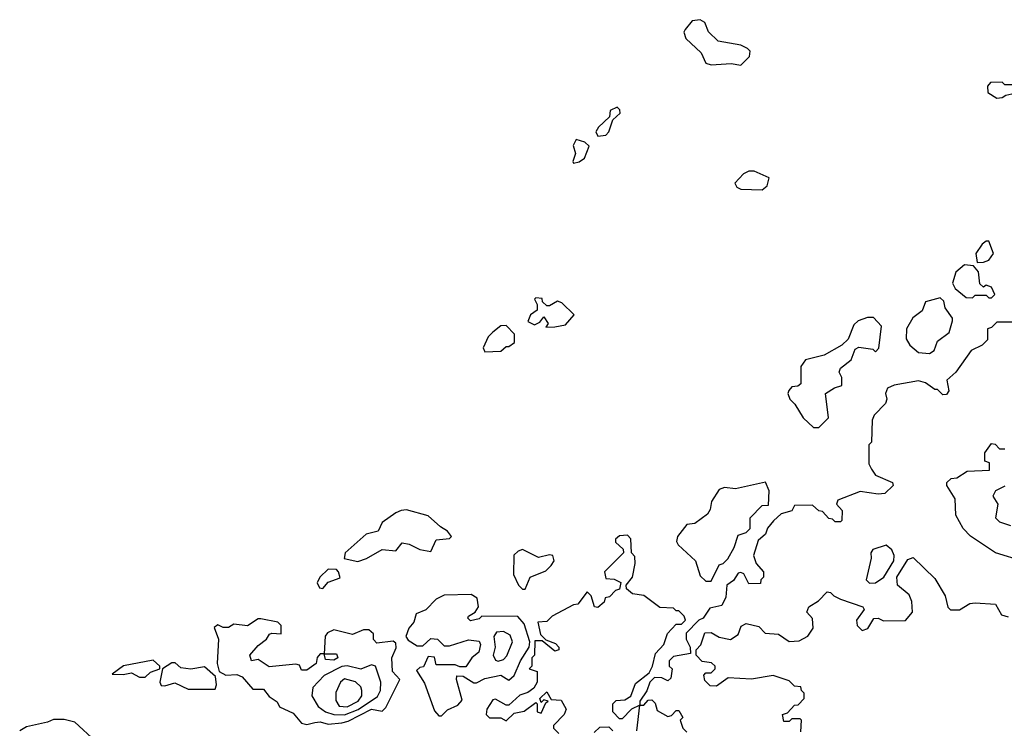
# Model space of a CAD drawing. Extents: x 2889633 to 3052318, y 540750 to 918690.
# Tile 16 of 256: x 3006850 to 3010503, y 559184 to 561811. Entities that reach past the tile are written whole.
import ezdxf

# ---------------------------------------------------------------- set-up
doc = ezdxf.new("R2010")
doc.units = 0

msp = doc.modelspace()

# ---------------------------------------------------------------- linework, layer by layer
at = {"layer": '0CON02XD'}
for points in [[(3009525, 561643.3), (3009557.5, 561675), (3009560, 561695), (3009550, 561705), (3009525, 561716.7), (3009441.7, 561731.7), (3009405, 561766.7), (3009391.2, 561801.2), (3009375, 561811.2), (3009345, 561806.7), (3009318.8, 561775), (3009314, 561765), (3009321.7, 561741.7), (3009378.5, 561688.5), (3009395, 561650), (3009415, 561644), (3009489.2, 561649.2), (3009525, 561643.3)], [(3010475, 561520), (3010495, 561522.5), (3010508.3, 561531.7), (3010541.7, 561538.3), (3010570, 561555), (3010590, 561575), (3010585, 561590), (3010555, 561587.5), (3010535, 561570), (3010505, 561570), (3010495, 561580), (3010451.7, 561578.3), (3010440, 561565), (3010441.7, 561541.7), (3010475, 561520)], [(3008995, 561380), (3009025, 561383.8), (3009036.2, 561395), (3009050, 561440), (3009077.5, 561465), (3009077, 561477), (3009067, 561487), (3009040, 561475), (3009038.3, 561451.7), (3008997, 561413), (3008987.5, 561395), (3008995, 561380)], [(3008905, 561280), (3008925, 561283.8), (3008945, 561297.5), (3008963, 561343), (3008947, 561357), (3008915, 561367.5), (3008903.3, 561345), (3008912.5, 561315), (3008902.5, 561285), (3008905, 561280)], [(3009605, 561180), (3009622.5, 561195), (3009630, 561225), (3009575, 561250), (3009555, 561250), (3009535, 561240), (3009502.5, 561205), (3009510.7, 561190.7), (3009525, 561182.5), (3009605, 561180)], [(3010401.7, 560911.7), (3010425, 560912.5), (3010445, 560920), (3010462.5, 560945), (3010445, 560990), (3010435, 560990), (3010420.7, 560979.3), (3010397.5, 560945), (3010401.7, 560911.7)], [(3010455, 560780), (3010467.5, 560792.5), (3010455, 560820), (3010435, 560827.5), (3010425, 560820), (3010411.7, 560831.7), (3010407, 560877), (3010388.3, 560898.3), (3010355, 560902.5), (3010322.5, 560875), (3010310, 560835), (3010320, 560815), (3010361.7, 560781.7), (3010385, 560780), (3010395, 560790), (3010435, 560790), (3010445, 560780), (3010455, 560780)], [(3008801.7, 560671.7), (3008835, 560672.5), (3008875, 560680), (3008907, 560717), (3008861.7, 560761.7), (3008845, 560767.5), (3008815, 560750), (3008805, 560750), (3008790, 560765), (3008788.3, 560778.3), (3008765, 560780), (3008760, 560775), (3008770, 560755), (3008770, 560735), (3008745, 560717.5), (3008735, 560692.5), (3008759.3, 560680.7), (3008780, 560690), (3008795, 560710), (3008810, 560685), (3008801.7, 560671.7)], [(3010225, 560573.3), (3010242.5, 560585), (3010255, 560620), (3010298.3, 560651.7), (3010310, 560695), (3010310, 560705), (3010283, 560743), (3010278.3, 560768.3), (3010265, 560780), (3010210, 560765), (3010197.5, 560732.5), (3010163.6, 560706.4), (3010140, 560665), (3010138.3, 560628.3), (3010152.5, 560605), (3010185, 560577.5), (3010225, 560573.3)], [(3009815, 560300), (3009850, 560335), (3009840, 560425), (3009873, 560447), (3009900, 560455), (3009900, 560485), (3009890, 560505), (3009895, 560520), (3009935, 560550), (3009950, 560590), (3009963, 560597), (3010015, 560590), (3010025, 560580), (3010037, 560593), (3010047.5, 560675), (3010017, 560707), (3009995, 560707.5), (3009960, 560695), (3009945, 560680), (3009923.6, 560626.4), (3009900, 560605), (3009835, 560567.5), (3009765, 560550), (3009747.5, 560525), (3009748.3, 560461.7), (3009737, 560453), (3009715, 560450), (3009703.3, 560436.7), (3009700, 560425), (3009707.5, 560405), (3009726.1, 560386.1), (3009756.7, 560335), (3009795, 560300), (3009815, 560300)], [(3008575, 560580), (3008635, 560582.5), (3008655, 560600), (3008665, 560600), (3008686.2, 560615), (3008686, 560645), (3008655, 560677.5), (3008635, 560676.2), (3008605, 560652.5), (3008587.5, 560635), (3008570, 560595), (3008575, 560580)], [(3010545, 560690), (3010475, 560690), (3010455, 560670), (3010440, 560665), (3010440, 560625), (3010420, 560605), (3010380, 560585), (3010322.5, 560505), (3010290, 560475), (3010297.5, 560435), (3010288.3, 560421.7), (3010275, 560420), (3010255, 560440), (3010245, 560440), (3010210, 560465), (3010185, 560472.5), (3010093.6, 560456.4), (3010070, 560445), (3010062.5, 560425), (3010067.5, 560405), (3010061.7, 560388.3), (3010020, 560345), (3010013, 560327), (3010010, 560245), (3010000, 560235), (3010000, 560165), (3010010, 560145), (3010025, 560122.5), (3010087.5, 560095), (3010090, 560085), (3010060, 560055), (3010035, 560052.5), (3009968.3, 560061.7), (3009885, 560030), (3009880, 560015), (3009901.7, 559991.7), (3009900, 559955), (3009895, 559950), (3009875, 559950), (3009865, 559960), (3009851.7, 559961.7), (3009828.3, 559988.3), (3009815, 559990), (3009791.7, 560011.7), (3009725, 560010), (3009715, 559990), (3009675, 559980), (3009647, 559953), (3009623.9, 559926.1), (3009616.2, 559903.8)], [(3010575, 559802.5), (3010470, 559835), (3010377, 559897), (3010350, 559925), (3010322.5, 559975), (3010320, 560035), (3010290, 560085), (3010290, 560095), (3010305, 560110), (3010327, 560113), (3010365, 560137.5), (3010448.3, 560141.7), (3010448.3, 560168.3), (3010430, 560175), (3010430, 560205), (3010455, 560240), (3010468.3, 560238.3), (3010485, 560220), (3010505, 560220)], [(3009415, 559730), (3009445, 559790), (3009460, 559795), (3009477, 559813), (3009500, 559855), (3009515, 559900), (3009545, 559910), (3009560, 559925), (3009560, 559965), (3009605, 560010), (3009628.3, 560011.7), (3009630, 560065), (3009617, 560097), (3009505, 560072.5), (3009465, 560077.5), (3009445, 560070), (3009416.2, 560025), (3009412, 559995), (3009402, 559978), (3009355, 559943.3), (3009325, 559940), (3009290, 559895), (3009287, 559877), (3009292.5, 559865), (3009356.7, 559805), (3009375, 559750), (3009395, 559730), (3009415, 559730)], [(3010505, 560082.5), (3010470, 560065), (3010460, 560045), (3010478.8, 560015), (3010470, 559965), (3010485, 559950), (3010526.1, 559936.1)], [(3008105, 559802.5), (3008136.7, 559813.3), (3008195, 559847.5), (3008245, 559842.5), (3008268.3, 559871.7), (3008295, 559867.5), (3008335, 559847.5), (3008375, 559840), (3008395, 559882.5), (3008445, 559887.5), (3008452.5, 559895), (3008437.5, 559915), (3008410.7, 559930.7), (3008365, 559972.5), (3008285, 559993.8), (3008265, 559991.2), (3008245, 559983.3), (3008195, 559946.7), (3008180, 559915), (3008135, 559903.8), (3008057.5, 559835), (3008054.2, 559814.2), (3008105, 559802.5)], [(3009140, 559175), (3009150, 559270), (3009120, 559255), (3009085, 559220), (3009075, 559220), (3009050, 559245), (3009050, 559275), (3009063, 559287), (3009095, 559290), (3009116.7, 559303.3), (3009135, 559350), (3009185, 559390), (3009197.5, 559415), (3009208.3, 559461.7), (3009240, 559495), (3009253.6, 559536.4), (3009285, 559570), (3009305, 559570), (3009320, 559585), (3009315, 559600), (3009295, 559620), (3009285, 559620), (3009275, 559630), (3009225, 559632.5), (3009165, 559676.7), (3009123, 559683), (3009101.7, 559701.7), (3009100, 559715), (3009123.3, 559745), (3009133.3, 559795), (3009131.7, 559821.7), (3009120, 559835), (3009117, 559887), (3009105, 559900), (3009075, 559897.5), (3009060, 559885), (3009060, 559875), (3009088.3, 559848.3), (3009090, 559835), (3009020, 559765), (3009025, 559740), (3009055, 559737.5), (3009080, 559725), (3009075, 559700), (3009060, 559695), (3009038.3, 559671.7), (3009021.7, 559668.3), (3009018.3, 559651.7), (3008995, 559632.5), (3008982.5, 559635), (3008970, 559675), (3008955, 559690), (3008920, 559645), (3008905, 559642.5), (3008825, 559600), (3008805, 559580), (3008771.7, 559578.3), (3008781.7, 559531.7), (3008801.7, 559511.7), (3008838.3, 559498.3), (3008850, 559485), (3008850, 559475), (3008835, 559470), (3008788.3, 559508.3), (3008761.7, 559508.3), (3008760, 559455), (3008750, 559445), (3008750, 559415), (3008740, 559405), (3008770, 559395), (3008770, 559355), (3008757, 559333), (3008735, 559317.5), (3008705, 559307.5), (3008665, 559270), (3008655, 559270), (3008615, 559292.5), (3008605, 559290), (3008582.5, 559255), (3008580, 559235), (3008593, 559223), (3008635, 559223.3), (3008655, 559212.5), (3008685, 559240), (3008721.7, 559248.3), (3008765, 559280), (3008770, 559275), (3008770, 559245), (3008785, 559240), (3008801.7, 559278.3), (3008810, 559285), (3008795, 559290), (3008785, 559280), (3008780, 559295), (3008805, 559320), (3008821.7, 559291.7), (3008858.3, 559288.3), (3008877.5, 559255), (3008870, 559235), (3008830, 559195), (3008830, 559185), (3008850, 559165)], [(3009616.2, 559903.8), (3009589.3, 559880.7), (3009572.5, 559825), (3009582.5, 559795), (3009610, 559765), (3009610, 559745), (3009600, 559735), (3009598.3, 559721.7), (3009555, 559720), (3009536.4, 559756.4), (3009525, 559762.5), (3009515, 559760), (3009497.5, 559732.5), (3009473.3, 559715), (3009469.3, 559670.7), (3009455, 559640), (3009410.8, 559629.2), (3009385, 559592.5), (3009370, 559585), (3009323, 559537), (3009322.5, 559515), (3009337.5, 559485), (3009338.3, 559461.7), (3009275, 559450), (3009260, 559435), (3009260, 559415), (3009270, 559405), (3009265, 559370), (3009255, 559360), (3009231.7, 559371.7), (3009205, 559372.5), (3009187.5, 559355), (3009177, 559323), (3009150, 559285), (3009150, 559270), (3009165, 559270), (3009181.7, 559288.3), (3009195, 559290), (3009207, 559277), (3009215, 559250), (3009255, 559227.5), (3009268.3, 559231.7), (3009285, 559250), (3009295, 559250), (3009310, 559225), (3009300, 559215), (3009310, 559185), (3009325, 559170)], [(3010003, 559723), (3010025, 559723.3), (3010055.8, 559744.2), (3010092.5, 559805), (3010094, 559825), (3010085.9, 559845.9), (3010065, 559863.3), (3010015, 559847.5), (3010007.5, 559835), (3010008.8, 559815), (3009990, 559735), (3010003, 559723)], [(3008725, 559700), (3008743.8, 559745), (3008801.7, 559768.3), (3008821.7, 559788.3), (3008833.3, 559805), (3008827.5, 559825), (3008815, 559828), (3008775, 559817.3), (3008715, 559846.7), (3008698.8, 559841.2), (3008683.6, 559826.4), (3008682.5, 559755), (3008700, 559715), (3008715, 559700), (3008725, 559700)], [(3009748.3, 559171.7), (3009750, 559215), (3009745, 559220), (3009715, 559220), (3009705, 559210), (3009685, 559210), (3009680, 559235), (3009698.3, 559241.7), (3009725, 559270), (3009738.3, 559271.7), (3009760, 559295), (3009760, 559315), (3009750, 559325), (3009748.3, 559338.3), (3009725, 559340), (3009705, 559360), (3009645, 559380), (3009565, 559366.2), (3009478.3, 559371.7), (3009435, 559340), (3009411.7, 559341.7), (3009391.7, 559361.7), (3009388.3, 559381.7), (3009395, 559390), (3009415, 559390), (3009430, 559405), (3009430, 559415), (3009417, 559427), (3009381.7, 559431.7), (3009360, 559455), (3009360, 559475), (3009376.7, 559493.3), (3009391.7, 559538.3), (3009415, 559540), (3009445, 559522.5), (3009486.4, 559513.6), (3009515, 559532.5), (3009527, 559563), (3009545, 559572.5), (3009591.7, 559561.7), (3009615, 559537.5), (3009665, 559533.3), (3009705, 559506), (3009741.2, 559508.8), (3009773.9, 559526.1), (3009793.3, 559555), (3009791.7, 559591.7), (3009770, 559615), (3009777.5, 559635), (3009813, 559657), (3009845, 559690), (3009858.3, 559688.3), (3009870, 559675), (3009895, 559663.3), (3009977.5, 559635), (3009982.5, 559625), (3009953.8, 559585), (3009956.7, 559565), (3009975, 559547.5), (3009996, 559554), (3010018.3, 559591.7), (3010035, 559592.5), (3010055, 559582.5), (3010136.1, 559583.9), (3010162.5, 559615), (3010160, 559655), (3010149.5, 559679.5), (3010106.7, 559715), (3010103.8, 559745), (3010145, 559810), (3010165, 559817.5), (3010245, 559740), (3010283.3, 559675), (3010293, 559633), (3010303, 559623), (3010337, 559623), (3010375, 559647.5), (3010395, 559650), (3010470, 559645), (3010492.5, 559605), (3010517, 559597)], [(3007975, 559702.5), (3007994.2, 559725.8), (3008038.3, 559741.7), (3008033.3, 559765), (3008025, 559773.3), (3007995, 559773.8), (3007963.3, 559745), (3007953.9, 559723.9), (3007962.5, 559705), (3007975, 559702.5)], [(3008415, 559230), (3008437, 559253), (3008475, 559270), (3008491.7, 559288.3), (3008470, 559365), (3008471.7, 559378.3), (3008495, 559377.5), (3008535, 559353.3), (3008545, 559353.3), (3008575, 559368.8), (3008635, 559381.2), (3008665, 559362.5), (3008685, 559380), (3008707.5, 559435), (3008740, 559485), (3008742.5, 559505), (3008721.7, 559571.7), (3008698.3, 559598.3), (3008565, 559600), (3008555, 559590), (3008523, 559583), (3008513, 559593), (3008515, 559600), (3008540, 559615), (3008552.5, 559635), (3008547, 559667), (3008525, 559680), (3008425, 559677.5), (3008395, 559662.5), (3008356.1, 559623.9), (3008320.7, 559609.3), (3008311.7, 559578.3), (3008294.1, 559555.9), (3008282.5, 559525), (3008290.7, 559510.7), (3008325, 559490), (3008345, 559490), (3008375, 559517.5), (3008400, 559515), (3008425, 559490), (3008445, 559490), (3008515, 559512.5), (3008555, 559507.5), (3008560, 559495), (3008553, 559467), (3008527.5, 559445), (3008505, 559412.5), (3008482.5, 559412.5), (3008465, 559420), (3008395, 559420), (3008388.3, 559448.3), (3008365, 559450), (3008348.3, 559411.7), (3008335, 559410), (3008321.7, 559398.3), (3008351.7, 559351.7), (3008389.3, 559249.3), (3008405, 559230), (3008415, 559230)], [(3007915, 559198.8), (3007945, 559206.2), (3007965, 559208.8), (3007995, 559200), (3008045, 559204), (3008069.1, 559210.9), (3008155, 559255.7), (3008195, 559247.5), (3008208.3, 559261.7), (3008260, 559365), (3008233.3, 559395), (3008230, 559445), (3008247, 559483), (3008245, 559500), (3008235, 559507.5), (3008175, 559500), (3008163, 559513), (3008162.5, 559535), (3008145, 559550), (3008125, 559550), (3008085, 559532.5), (3008015, 559550), (3007991.7, 559538.3), (3007983.6, 559526.4), (3007980, 559460), (3008025, 559460), (3008030, 559445), (3008015, 559437.5), (3007985, 559440), (3007980, 559460), (3007965, 559460), (3007953, 559447), (3007950, 559425), (3007915, 559400), (3007895, 559400), (3007888.3, 559418.3), (3007875, 559422.5), (3007775, 559412.5), (3007735, 559440), (3007710, 559435), (3007703.3, 559455), (3007735, 559491.2), (3007765.7, 559514.3), (3007777, 559533), (3007785, 559537.5), (3007820, 559535), (3007820, 559565), (3007807.5, 559577.5), (3007745, 559590), (3007735, 559590), (3007695, 559564), (3007645, 559570), (3007625, 559557.5), (3007605, 559557.5), (3007585, 559567.5), (3007571.7, 559558.3), (3007587.5, 559515), (3007582.5, 559425), (3007590, 559395), (3007615, 559381.2), (3007655, 559383.8), (3007675.7, 559375.7), (3007715, 559330), (3007755, 559330), (3007775, 559302.5), (3007805, 559282.5), (3007814, 559264), (3007865, 559240), (3007895, 559203.3), (3007915, 559198.8)], [(3008625, 559433.3), (3008645, 559440), (3008657.3, 559452.7), (3008678.8, 559505), (3008669.5, 559529.5), (3008645, 559543.8), (3008619.3, 559540.7), (3008608.8, 559525), (3008613.8, 559485), (3008606.7, 559455), (3008615, 559437.5), (3008625, 559433.3)], [(3007315, 559373.3), (3007335, 559392.5), (3007370, 559405), (3007370, 559415), (3007345, 559436.7), (3007235, 559415.8), (3007192.5, 559385), (3007233.6, 559383.6), (3007265, 559390), (3007295, 559373.3), (3007315, 559373.3)], [(3007575, 559330), (3007580, 559345), (3007577, 559377), (3007535, 559412.5), (3007485, 559403.3), (3007448.3, 559408.3), (3007427, 559427), (3007415, 559427.5), (3007380, 559405), (3007370, 559355), (3007375, 559343.3), (3007388.3, 559341.7), (3007425, 559352.5), (3007475, 559330), (3007575, 559330)], [(3008055, 559234.3), (3008105.4, 559254.6), (3008177.3, 559302.7), (3008188, 559325), (3008190, 559355), (3008170, 559415), (3008155, 559420), (3008115, 559403.8), (3008065, 559416), (3008045, 559412.9), (3007979.7, 559380.4), (3007937.5, 559335), (3007933.3, 559305), (3007956.7, 559265), (3007985, 559246), (3008015, 559235.8), (3008055, 559234.3)], [(3008065, 559264.2), (3008106.2, 559285), (3008118.8, 559305), (3008118.8, 559325), (3008115, 559337.5), (3008096, 559356), (3008055, 559367.5), (3008040, 559355), (3008023, 559317), (3008023, 559287), (3008035, 559266.7), (3008065, 559264.2)], [(3007132.5, 559135), (3007055, 559207.5), (3007015, 559216.7), (3006975, 559216.7), (3006953.3, 559206.7), (3006875, 559190), (3006850, 559175)], [(3008981.7, 559168.3), (3009001.7, 559188.3), (3009035, 559190), (3009050, 559175)]]:
    msp.add_lwpolyline(points, dxfattribs=at)

doc.saveas('drawing.dxf')
